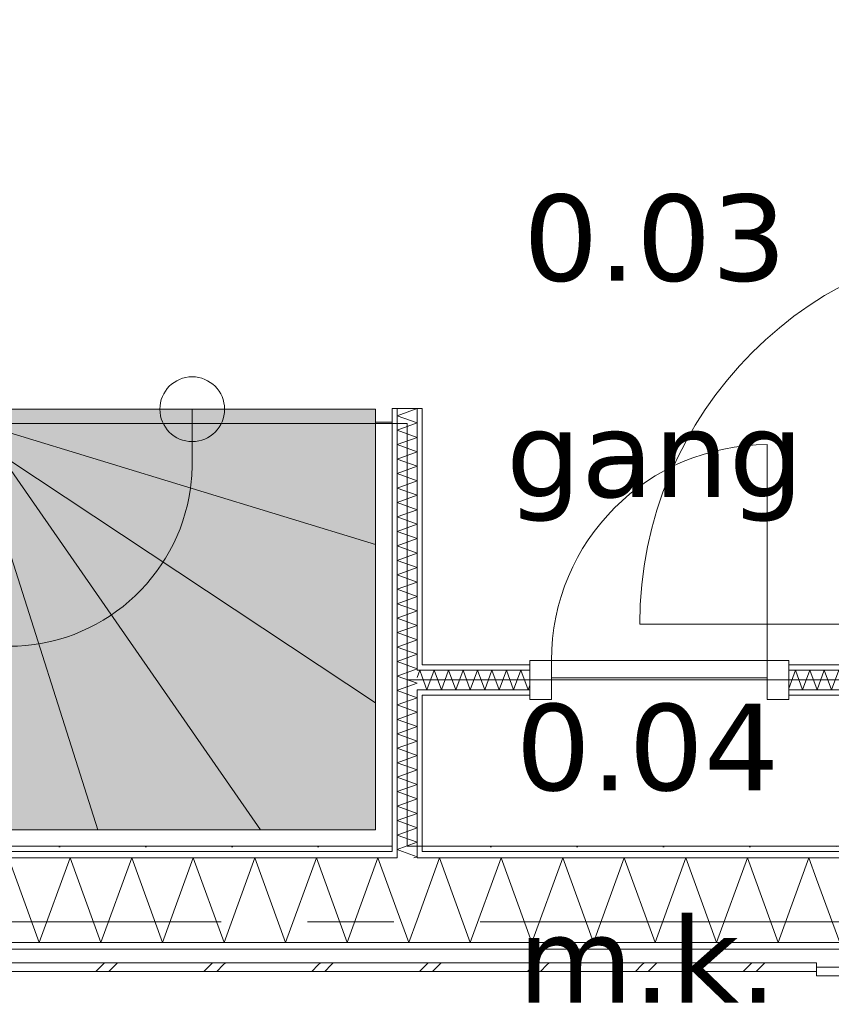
# Model space of a CAD drawing. Header units: millimetres. Extents: x -14925 to 266687, y -3550 to 35834.
# Tile 201 of 244: x 146082 to 147963, y -191 to 2089. Entities that reach past the tile are written whole.
import ezdxf
from ezdxf.enums import TextEntityAlignment as Align

# ---------------------------------------------------------------- set-up
doc = ezdxf.new("R2010")
doc.units = ezdxf.units.MM
doc.header["$MEASUREMENT"] = 0
doc.linetypes.add('B0204', pattern=[2600, 2000, -200, 200, -200])
doc.linetypes.add('B0701', pattern=[468.239987, 311.999989, -156.239998])
for name, color, linetype in [('24 Trappen', 7, 'Continuous'), ('24 Trappen Afdek-arcering', 7, 'Continuous'), ('A Stramien', 7, 'Continuous'), ('New_21 Buitenwanden', 7, 'Continuous'), ('New_21 Buitenwanden Deuren', 7, 'Continuous'), ('New_21 Buitenwanden Doorsnede-arcering', 7, 'Continuous'), ('New_21 Buitenwanden Laagscheidingslijnen', 7, 'Continuous'), ('New_22 C Binnenwanden', 7, 'Continuous'), ('New_22 C Binnenwanden Deuren', 7, 'Continuous'), ('New_22 C Binnenwanden Doorsnede-arcering', 7, 'Continuous'), ('New_22 C Binnenwanden Laagscheidingslijnen', 7, 'Continuous'), ('New_Z Gebruiksopp', 7, 'Continuous'), ('New_Z Gebruiksopp Zone omranding', 7, 'Continuous'), ('New_Z Gebruiksopp Zone tekst', 7, 'Continuous')]:
    doc.layers.add(name, color=color, linetype=linetype)
doc.styles.add('GENERATED_STYLE_1', font='verdana.ttf')
doc.styles.add('GENERATED_STYLE_2', font='verdana.ttf')
pattern_1 = [(0, (120873.91, 0), (0, 100), [])]
pattern_2 = [(270, (120873.91, 0), (100, 0), [])]
pattern_3 = [(0, (120873.9, 0), (0, 346.41), [0, -200]), (0, (120973.9, 173.2), (0, 346.41), [0, -200])]

# ---------------------------------------------------------------- blocks, each defined once
blk = doc.blocks.new('gang_0.03_142_1', base_point=(147554.2, 1817.4))
at = {"layer": 'New_Z Gebruiksopp Zone tekst', "color": 2, "lineweight": 0}
for tag, style, p in [('DUMMY_941', 'GENERATED_STYLE_1', (147554.2, 1755.2)), ('DUMMY_942', 'GENERATED_STYLE_2', (147554.2, 1258.1))]:
    blk.add_attdef(tag, text='', height=200, dxfattribs=dict(at, style=style)).set_placement(p, align=Align.TOP_LEFT)
for tag, style, p in [('ROOM_NUMBER', 'GENERATED_STYLE_1', (147554.2, 1684.5)), ('ROOM_NAME', 'GENERATED_STYLE_2', (147554.2, 1183.8))]:
    blk.add_attdef(tag, text='', height=200, dxfattribs=dict(at, style=style)).set_placement(p, align=Align.TOP_CENTER)
blk = doc.blocks.new('m.k._0.04_143_1', base_point=(147536.7, 637.7))
at = {"layer": 'New_Z Gebruiksopp Zone tekst', "color": 2, "lineweight": 0}
for tag, style, p in [('DUMMY_941', 'GENERATED_STYLE_1', (147536.7, 575.5)), ('DUMMY_942', 'GENERATED_STYLE_2', (147536.7, 78.4))]:
    blk.add_attdef(tag, text='', height=200, dxfattribs=dict(at, style=style)).set_placement(p, align=Align.TOP_LEFT)
for tag, style, p in [('ROOM_NUMBER', 'GENERATED_STYLE_1', (147536.7, 504.8)), ('ROOM_NAME', 'GENERATED_STYLE_2', (147536.7, 12.5))]:
    blk.add_attdef(tag, text='', height=200, dxfattribs=dict(at, style=style)).set_placement(p, align=Align.TOP_CENTER)
blk = doc.blocks.new('Stair_32_1', base_point=(120873.9, 0))
at = {"layer": '24 Trappen Afdek-arcering', "linetype": 'Continuous', "lineweight": 0, "true_color": 0xffffff}
for points in [[(146056.9, 1133.1), (146906.9, 873.4), (146906.9, 1187.1), (146056.9, 1187.1)], [(146056.9, 1070.1), (146906.9, 507), (146906.9, 873.4), (146056.9, 1133.1)], [(145725, 1063), (145675, 1063), (145505, 638), (145505, 213), (145725, 213)], [(145945, 1063), (145725, 1063), (145725, 213), (145945, 213)], [(145992.9, 1063), (145945, 1063), (145945, 213), (146262.9, 213)], [(146049.8, 1063), (145992.9, 1063), (146262.9, 213), (146640.2, 213)], [(146056.9, 1070.1), (146056.9, 1063), (146049.8, 1063), (146640.2, 213), (146906.9, 213), (146906.9, 507)], [(145505, 638), (145335, 213), (145505, 213)]]:
    blk.add_hatch(color=7, dxfattribs=at).paths.add_polyline_path(points)
at = {"layer": '24 Trappen', "color": 9, "linetype": 'B0701', "lineweight": 0}
for p, q in [((143606.9, 1131), (143606.9, 1189)), ((143606.9, 1189), (144456.9, 1189)), ((144456.9, 1189), (144456.9, 1131)), ((143568.9, 175), (143568.9, 1131)), ((143568.9, 1131), (143606.9, 1131)), ((143606.9, 1131), (143606.9, 213)), ((143606.9, 797), (143606.9, 1131)), ((144031.9, 1131), (143781.9, 881)), ((144031.9, 1063), (144031.9, 1131)), ((144281.9, 881), (144031.9, 1131)), ((144456.9, 1063), (144456.9, 1131)), ((144456.9, 1131), (144494.9, 1131)), ((144456.9, 1131), (144456.9, 1104.1)), ((144494.9, 1131), (144494.9, 1101)), ((143606.9, 797), (144456.9, 1104.1)), ((144456.9, 1104.1), (143606.9, 797)), ((144456.9, 1104.1), (144456.9, 1070.1)), ((144494.9, 1101), (145582.5, 1101)), ((143606.9, 373.8), (144456.9, 1070.1)), ((144456.9, 1070.1), (143606.9, 373.8)), ((143993.3, 213), (144464, 1063)), ((144464, 1063), (143993.3, 213)), ((144325.7, 213), (144548.7, 1063)), ((144548.7, 1063), (144325.7, 213)), ((144456.9, 1070.1), (144456.9, 1063)), ((145567.3, 1063), (144456.9, 1063)), ((144456.9, 1063), (144464, 1063)), ((144464, 1063), (144548.7, 1063)), ((144548.7, 1063), (144625, 1063)), ((144625, 213), (144625, 1063)), ((144625, 1063), (144845, 1063)), ((144625, 1063), (144625, 213)), ((144845, 213), (144845, 1063)), ((144845, 1063), (145065, 1063)), ((144845, 1063), (144845, 213)), ((145065, 213), (145065, 1063)), ((145065, 1063), (145285, 1063)), ((145065, 1063), (145065, 213)), ((145567.3, 1063), (145227.3, 213)), ((145285, 357.3), (145285, 1063)), ((145285, 1063), (145505, 1063)), ((145285, 1063), (145285, 357.3)), ((145675, 1063), (145335, 213)), ((145505, 907.3), (145505, 1063)), ((145505, 1063), (145567.3, 1063)), ((145505, 1063), (145505, 907.3)), ((143606.9, 373.8), (143606.9, 797)), ((145397.3, 638), (144456.9, 638)), ((143606.9, 213), (143606.9, 373.8)), ((143606.9, 213), (145227.3, 213)), ((143993.3, 213), (143606.9, 213)), ((144325.7, 213), (143993.3, 213)), ((144625, 213), (144325.7, 213)), ((144845, 213), (144625, 213)), ((145065, 213), (144845, 213)), ((145227.3, 213), (145065, 213)), ((145212.1, 175), (143568.9, 175))]:
    blk.add_line(p, q, dxfattribs=at)
at = {"layer": '24 Trappen', "color": 9, "linetype": 'Continuous', "lineweight": 0}
for p, q in [((146056.9, 1133.1), (146056.9, 1187.1)), ((146056.9, 1187.1), (146906.9, 1187.1)), ((146481.9, 1187.1), (146481.9, 1063)), ((146906.9, 1187.1), (146906.9, 873.4)), ((146018.9, 1101), (146018.9, 1157.1)), ((146018.9, 1157.1), (146056.9, 1157.1)), ((146056.9, 1157.1), (146056.9, 1063)), ((146906.9, 213), (146906.9, 1157.1)), ((146906.9, 1157.1), (146944.9, 1157.1)), ((146944.9, 1157.1), (146944.9, 175)), ((146906.9, 873.4), (146056.9, 1133.1)), ((146056.9, 1133.1), (146906.9, 873.4)), ((146056.9, 1070.1), (146056.9, 1133.1)), ((145690.2, 1101), (146018.9, 1101)), ((146056.9, 1063), (145675, 1063)), ((145675, 1063), (145725, 1063)), ((145725, 213), (145725, 1063)), ((145725, 1063), (145945, 1063)), ((145725, 1063), (145725, 213)), ((145945, 213), (145945, 1063)), ((145945, 1063), (145992.9, 1063)), ((145945, 1063), (145945, 213)), ((146262.9, 213), (145992.9, 1063)), ((145992.9, 1063), (146049.8, 1063)), ((145992.9, 1063), (146262.9, 213)), ((146640.2, 213), (146049.8, 1063)), ((146049.8, 1063), (146056.9, 1063)), ((146049.8, 1063), (146640.2, 213)), ((146906.9, 507), (146056.9, 1070.1)), ((146056.9, 1070.1), (146906.9, 507)), ((146056.9, 1063), (146056.9, 1070.1)), ((145755, 888), (145505, 638)), ((146906.9, 873.4), (146906.9, 507)), ((145505, 213), (145505, 638)), ((145505, 638), (145505, 213)), ((146056.9, 638), (145505, 638)), ((145505, 638), (145755, 388)), ((146906.9, 507), (146906.9, 213)), ((145335, 213), (146906.9, 213)), ((145505, 213), (145335, 213)), ((145725, 213), (145505, 213)), ((145945, 213), (145725, 213)), ((146262.9, 213), (145945, 213)), ((146640.2, 213), (146262.9, 213)), ((146906.9, 213), (146640.2, 213)), ((146944.9, 175), (145319.8, 175))]:
    blk.add_line(p, q, dxfattribs=at)
for centre, radius, start, end in [((146481.9, 1187.1), 75, 90, 270), ((146481.9, 1187.1), 75, 270, 90), ((146056.9, 1063), 425, 352.0875, 0), ((146056.9, 1063), 425, 270, 352.0875)]:
    blk.add_arc(centre, radius, start, end, dxfattribs=at)
at = {"layer": '24 Trappen', "color": 9, "linetype": 'B0701', "lineweight": 0}
for centre, radius, start, end in [((144456.9, 1063), 425, 180, 194.6456), ((144456.9, 1063), 425, 194.6456, 270), ((145397.3, 638), 75, 90, 270), ((145397.3, 638), 75, 270, 90)]:
    blk.add_arc(centre, radius, start, end, dxfattribs=at)
blk = doc.blocks.new('D1 26[195]_1', base_point=(120873.9, 0))
at = {"layer": 'New_21 Buitenwanden Deuren', "color": 7, "linetype": 'Continuous', "lineweight": 0}
for p, q in [((148248.9, 1673), (148248.9, 1685)), ((148248.9, 1673), (148248.9, 1685)), ((148260.9, 1673), (148248.9, 1673)), ((148260.9, 1673), (148248.9, 1673)), ((148275.9, 1673), (148260.9, 1673)), ((148275.9, 1673), (148260.9, 1673)), ((148408.9, 1673), (148275.9, 1673)), ((148408.9, 1673), (148275.9, 1673)), ((148408.9, 1579), (148408.9, 1673)), ((148408.9, 1673), (148478.9, 1673)), ((148471.9, 1673), (148408.9, 1673)), ((148471.9, 1673), (148408.9, 1673)), ((148478.9, 1673), (148471.9, 1673)), ((148478.9, 1673), (148471.9, 1673)), ((148478.9, 1673), (148478.9, 595)), ((148478.9, 1673), (148478.9, 1579)), ((148486.9, 1673), (148478.9, 1673)), ((148528.9, 1673), (148486.9, 1673)), ((148548.9, 1673), (148528.9, 1673)), ((148478.9, 1579), (148408.9, 1579)), ((148408.9, 1579), (148408.9, 689)), ((148468.9, 1579), (148408.9, 1579)), ((148468.9, 689), (148468.9, 1579)), ((148408.9, 689), (147518.9, 689)), ((148408.9, 595), (148408.9, 689)), ((148408.9, 689), (148478.9, 689)), ((148408.9, 689), (148468.9, 689)), ((148478.9, 689), (148478.9, 595)), ((148260.9, 595), (148248.9, 595)), ((148260.9, 595), (148248.9, 595)), ((148248.9, 595), (148248.9, 583)), ((148248.9, 595), (148248.9, 583)), ((148275.9, 595), (148260.9, 595)), ((148275.9, 595), (148260.9, 595)), ((148408.9, 595), (148275.9, 595)), ((148408.9, 595), (148275.9, 595)), ((148478.9, 595), (148408.9, 595)), ((148471.9, 595), (148408.9, 595)), ((148471.9, 595), (148408.9, 595)), ((148478.9, 595), (148471.9, 595)), ((148478.9, 595), (148471.9, 595)), ((148486.9, 595), (148478.9, 595)), ((148528.9, 595), (148486.9, 595)), ((148548.9, 595), (148528.9, 595))]:
    blk.add_line(p, q, dxfattribs=at)
blk.add_arc((148408.9, 689), 890, 90, 180, dxfattribs=at)
for p in [(148478.9, 1673), (148478.9, 595)]:
    blk.add_point(p, dxfattribs=at)
blk = doc.blocks.new('Wall_489_1', base_point=(148248.9, 3905))
at = {"layer": 'New_21 Buitenwanden Deuren', "color": 7, "linetype": 'Continuous', "lineweight": 0}
blk.add_blockref('D1 26[195]_1', (120873.9, 0), dxfattribs=at)
blk = doc.blocks.new('*X3191', base_point=(120873.9, 0))
at = {"layer": 'New_22 C Binnenwanden Doorsnede-arcering', "color": 7, "linetype": 'Continuous', "lineweight": 0}
for q in [(148260.9, 547.8), (148275.9, 567.4)]:
    blk.add_line((148264.9, 537), q, dxfattribs=at)
blk = doc.blocks.new('*X3192', base_point=(120873.9, 0))
at = {"layer": 'New_22 C Binnenwanden Doorsnede-arcering', "color": 7, "linetype": 'Continuous', "lineweight": 0}
blk.add_line((148260.9, 547.8), (148248.9, 580.8), dxfattribs=at)
blk = doc.blocks.new('*X3193', base_point=(120873.9, 0))
at = {"layer": 'New_22 C Binnenwanden Doorsnede-arcering', "color": 7, "linetype": 'Continuous', "lineweight": 0}
for p in [(147002.9, 565.8), (147014.9, 567.2)]:
    blk.add_line(p, (147009.2, 583), dxfattribs=at)
blk = doc.blocks.new('*X3194', base_point=(120873.9, 0))
at = {"layer": 'New_22 C Binnenwanden Doorsnede-arcering', "color": 7, "linetype": 'Continuous', "lineweight": 0}
for p, q in [((147025.9, 537), (147042.6, 583)), ((147059.4, 537), (147042.6, 583)), ((147059.4, 537), (147076.1, 583)), ((147092.9, 537), (147076.1, 583)), ((147092.9, 537), (147109.6, 583)), ((147126.4, 537), (147109.6, 583)), ((147126.4, 537), (147143.1, 583)), ((147159.8, 537), (147143.1, 583)), ((147159.8, 537), (147176.6, 583)), ((147193.3, 537), (147176.6, 583)), ((147193.3, 537), (147210.1, 583)), ((147226.8, 537), (147210.1, 583)), ((147226.8, 537), (147243.6, 583)), ((147260.3, 537), (147243.6, 583)), ((147025.9, 537), (147014.9, 567.2)), ((147260.3, 537), (147264.3, 547.9))]:
    blk.add_line(p, q, dxfattribs=at)
blk = doc.blocks.new('*X3195', base_point=(120873.9, 0))
at = {"layer": 'New_22 C Binnenwanden Doorsnede-arcering', "color": 7, "linetype": 'Continuous', "lineweight": 0}
for p, q in [((147864.3, 540.4), (147879.8, 583)), ((147896.5, 537), (147879.8, 583)), ((147896.5, 537), (147913.3, 583)), ((147930, 537), (147913.3, 583)), ((147930, 537), (147946.7, 583)), ((147963.5, 537), (147946.7, 583)), ((147963.5, 537), (147980.2, 583)), ((147997, 537), (147980.2, 583)), ((147997, 537), (148013.7, 583)), ((148030.5, 537), (148013.7, 583)), ((148030.5, 537), (148047.2, 583)), ((148063.9, 537), (148047.2, 583)), ((148063.9, 537), (148080.7, 583)), ((148097.4, 537), (148080.7, 583)), ((148097.4, 537), (148114.2, 583)), ((148130.9, 537), (148114.2, 583)), ((148130.9, 537), (148147.7, 583)), ((148164.4, 537), (148147.7, 583)), ((148164.4, 537), (148181.1, 583)), ((148197.9, 537), (148181.1, 583)), ((148197.9, 537), (148214.6, 583)), ((148231.4, 537), (148214.6, 583)), ((148231.4, 537), (148248.1, 583)), ((148248.9, 580.8), (148248.1, 583))]:
    blk.add_line(p, q, dxfattribs=at)
blk = doc.blocks.new('D1 bl 26[200]_1', base_point=(120873.9, 0))
at = {"layer": 'New_22 C Binnenwanden Deuren', "color": 7, "linetype": 'Continuous', "lineweight": 0}
for p, q in [((147814.3, 605), (147814.3, 1105)), ((147314.3, 605), (147264.3, 605)), ((147264.3, 605), (147264.3, 515)), ((147264.3, 595), (147264.3, 583)), ((147314.3, 515), (147314.3, 605)), ((147314.3, 605), (147814.3, 605)), ((147314.3, 565), (147314.3, 605)), ((147864.3, 605), (147814.3, 605)), ((147814.3, 605), (147814.3, 515)), ((147814.3, 605), (147814.3, 565)), ((147864.3, 515), (147864.3, 605)), ((147864.3, 595), (147864.3, 583)), ((147264.3, 583), (147264.3, 537)), ((147864.3, 583), (147864.3, 537)), ((147814.3, 565), (147314.3, 565)), ((147264.3, 537), (147264.3, 525)), ((147864.3, 537), (147864.3, 525)), ((147264.3, 515), (147314.3, 515)), ((147814.3, 515), (147864.3, 515))]:
    blk.add_line(p, q, dxfattribs=at)
blk.add_arc((147814.3, 605), 500, 90, 180, dxfattribs=at)
blk = doc.blocks.new('Wall_494_1', base_point=(148248.9, 560))
at = {"layer": 'New_22 C Binnenwanden Doorsnede-arcering', "linetype": 'Continuous', "lineweight": 0, "true_color": 0x000000}
h = blk.add_hatch(dxfattribs=at)
h.set_pattern_fill('325_Houtachtig_plaatmate_E0', color=18, style=0, pattern_type=2)
h.set_pattern_definition(pattern_1)
h.paths.add_polyline_path([(147014.9, 595), (147014.9, 583), (147264.3, 583), (147264.3, 595)])
h = blk.add_hatch(dxfattribs=at)
h.set_pattern_fill('325_Houtachtig_plaatmate_E0', color=18, style=0, pattern_type=2)
h.set_pattern_definition(pattern_1)
h.paths.add_polyline_path([(147864.3, 583), (148248.9, 583), (148248.9, 595), (147864.3, 595)])
h = blk.add_hatch(dxfattribs=at)
h.set_pattern_fill('325_Houtachtig_plaatmate_E0', color=18, style=0, pattern_type=2)
h.set_pattern_definition(pattern_1)
h.paths.add_polyline_path([(148248.9, 595), (148248.9, 583), (148260.9, 583), (148260.9, 595)])
h = blk.add_hatch(dxfattribs=at)
h.set_pattern_fill('325_Houtachtig_plaatmate_E0', color=18, style=0, pattern_type=2)
h.set_pattern_definition(pattern_1)
h.paths.add_polyline_path([(147264.3, 537), (147014.9, 537), (147014.9, 525), (147264.3, 525)])
h = blk.add_hatch(dxfattribs=at)
h.set_pattern_fill('325_Houtachtig_plaatmate_E0', color=18, style=0, pattern_type=2)
h.set_pattern_definition(pattern_1)
h.paths.add_polyline_path([(148248.9, 537), (147864.3, 537), (147864.3, 525), (148248.9, 525)])
h = blk.add_hatch(dxfattribs=at)
h.set_pattern_fill('325_Houtachtig_plaatmate_E0', color=18, style=0, pattern_type=2)
h.set_pattern_definition(pattern_1)
h.paths.add_polyline_path([(148248.9, 537), (148248.9, 525), (148260.9, 525), (148260.9, 537)])
at = {"layer": 'New_21 Buitenwanden Laagscheidingslijnen', "color": 1, "linetype": 'Continuous', "lineweight": 0}
for p, q in [((148260.9, 595), (148248.9, 595)), ((148260.9, 583), (148248.9, 583)), ((148275.9, 583), (148260.9, 583)), ((148248.9, 537), (148260.9, 537)), ((148248.9, 525), (148260.9, 525)), ((148260.9, 537), (148275.9, 537))]:
    blk.add_line(p, q, dxfattribs=at)
at = {"layer": 'New_22 C Binnenwanden', "color": 1, "linetype": 'Continuous', "lineweight": 0}
for p, q in [((147264.3, 595), (147264.3, 583)), ((147864.3, 595), (147864.3, 583)), ((147264.3, 583), (147264.3, 537)), ((147864.3, 583), (147864.3, 537)), ((147264.3, 537), (147264.3, 525)), ((147864.3, 537), (147864.3, 525))]:
    blk.add_line(p, q, dxfattribs=at)
at = {"layer": 'New_22 C Binnenwanden', "color": 1, "linetype": 'Continuous', "lineweight": 0, "flags": 128}
for points in [[(147264.3, 595), (147014.9, 595)], [(148248.9, 595), (147864.3, 595)], [(147014.9, 525), (147264.3, 525)], [(147864.3, 525), (148248.9, 525)]]:
    blk.add_lwpolyline(points, dxfattribs=at)
at = {"layer": 'New_22 C Binnenwanden Laagscheidingslijnen', "color": 1, "linetype": 'Continuous', "lineweight": 0}
for p, q in [((147014.9, 583), (147002.9, 583)), ((147014.9, 583), (147264.3, 583)), ((147864.3, 583), (148248.9, 583)), ((147002.9, 537), (147014.9, 537)), ((147014.9, 537), (147264.3, 537)), ((147864.3, 537), (148248.9, 537))]:
    blk.add_line(p, q, dxfattribs=at)
at = {"layer": 'New_22 C Binnenwanden', "color": 1, "lineweight": 0}
for name in ['*X3193', '*X3194', '*X3195', '*X3192', '*X3191']:
    blk.add_blockref(name, (120873.9, 0), dxfattribs=at)
at = {"layer": 'New_22 C Binnenwanden Deuren', "color": 7, "linetype": 'Continuous', "lineweight": 0}
blk.add_blockref('D1 bl 26[200]_1', (120873.9, 0), dxfattribs=at)
blk = doc.blocks.new('*X3213', base_point=(120873.9, 0))
at = {"layer": 'New_22 C Binnenwanden Doorsnede-arcering', "color": 7, "linetype": 'Continuous', "lineweight": 0}
for p in [(146969.1, 163), (146995.5, 148)]:
    blk.add_line(p, (147002.9, 150.7), dxfattribs=at)
blk = doc.blocks.new('*X3214', base_point=(120873.9, 0))
at = {"layer": 'New_22 C Binnenwanden Doorsnede-arcering', "color": 7, "linetype": 'Continuous', "lineweight": 0}
for q in [(146977.7, 175), (146969.1, 163)]:
    blk.add_line((146956.9, 167.4), q, dxfattribs=at)
blk = doc.blocks.new('*X3215', base_point=(120873.9, 0))
at = {"layer": 'New_22 C Binnenwanden Doorsnede-arcering', "color": 7, "linetype": 'Continuous', "lineweight": 0}
for p, q in [((146956.9, 1172), (147002.9, 1188.7)), ((147002.2, 1189), (147002.9, 1188.7)), ((146956.9, 1172), (147002.9, 1155.2)), ((146956.9, 1138.5), (147002.9, 1155.2)), ((146956.9, 1138.5), (147002.9, 1121.8)), ((146956.9, 1105), (147002.9, 1121.8)), ((146956.9, 1105), (147002.9, 1088.3)), ((146956.9, 1071.5), (147002.9, 1088.3)), ((146956.9, 1071.5), (147002.9, 1054.8)), ((146956.9, 1038), (147002.9, 1054.8)), ((146956.9, 1038), (147002.9, 1021.3)), ((146956.9, 1004.6), (147002.9, 1021.3)), ((146956.9, 1004.6), (147002.9, 987.8)), ((146956.9, 971.1), (147002.9, 987.8)), ((146956.9, 971.1), (147002.9, 954.3)), ((146956.9, 937.6), (147002.9, 954.3)), ((146956.9, 937.6), (147002.9, 920.8)), ((146956.9, 904.1), (147002.9, 920.8)), ((146956.9, 904.1), (147002.9, 887.4)), ((146956.9, 870.6), (147002.9, 887.4)), ((146956.9, 870.6), (147002.9, 853.9)), ((146956.9, 837.1), (147002.9, 853.9)), ((146956.9, 837.1), (147002.9, 820.4)), ((146956.9, 803.6), (147002.9, 820.4)), ((146956.9, 803.6), (147002.9, 786.9)), ((146956.9, 770.2), (147002.9, 786.9)), ((146956.9, 770.2), (147002.9, 753.4)), ((146956.9, 736.7), (147002.9, 753.4)), ((146956.9, 736.7), (147002.9, 719.9)), ((146956.9, 703.2), (147002.9, 719.9)), ((146956.9, 703.2), (147002.9, 686.4)), ((146956.9, 669.7), (147002.9, 686.4)), ((146956.9, 669.7), (147002.9, 653)), ((146956.9, 636.2), (147002.9, 653)), ((146956.9, 636.2), (147002.9, 619.5)), ((146956.9, 602.7), (147002.9, 619.5)), ((146956.9, 602.7), (147002.9, 586)), ((146994.7, 583), (147002.9, 586))]:
    blk.add_line(p, q, dxfattribs=at)
blk = doc.blocks.new('*X3216', base_point=(120873.9, 0))
at = {"layer": 'New_22 C Binnenwanden Doorsnede-arcering', "color": 7, "linetype": 'Continuous', "lineweight": 0}
for p, q in [((146956.9, 569.2), (146994.7, 583)), ((146956.9, 569.2), (147002.9, 552.5)), ((146960.3, 537), (147002.9, 552.5))]:
    blk.add_line(p, q, dxfattribs=at)
blk = doc.blocks.new('*X3217', base_point=(120873.9, 0))
at = {"layer": 'New_22 C Binnenwanden Doorsnede-arcering', "color": 7, "linetype": 'Continuous', "lineweight": 0}
for p, q in [((146956.9, 535.8), (146960.3, 537)), ((146956.9, 535.8), (147002.9, 519)), ((146956.9, 502.3), (147002.9, 519)), ((146956.9, 502.3), (147002.9, 485.5)), ((146956.9, 468.8), (147002.9, 485.5)), ((146956.9, 468.8), (147002.9, 452.1)), ((146956.9, 435.3), (147002.9, 452.1)), ((146956.9, 435.3), (147002.9, 418.6)), ((146956.9, 401.8), (147002.9, 418.6)), ((146956.9, 401.8), (147002.9, 385.1)), ((146956.9, 368.3), (147002.9, 385.1)), ((146956.9, 368.3), (147002.9, 351.6)), ((146956.9, 334.9), (147002.9, 351.6)), ((146956.9, 334.9), (147002.9, 318.1)), ((146956.9, 301.4), (147002.9, 318.1)), ((146956.9, 301.4), (147002.9, 284.6)), ((146956.9, 267.9), (147002.9, 284.6)), ((146956.9, 267.9), (147002.9, 251.1)), ((146956.9, 234.4), (147002.9, 251.1)), ((146956.9, 234.4), (147002.9, 217.7)), ((146956.9, 200.9), (147002.9, 217.7)), ((146956.9, 200.9), (147002.9, 184.2)), ((146977.7, 175), (147002.9, 184.2))]:
    blk.add_line(p, q, dxfattribs=at)
blk = doc.blocks.new('Wall_498_1', base_point=(146979.9, 175))
at = {"layer": 'New_22 C Binnenwanden Doorsnede-arcering', "linetype": 'Continuous', "lineweight": 0, "true_color": 0x000000}
h = blk.add_hatch(dxfattribs=at)
h.set_pattern_fill('325_Houtachtig_plaatmate_E0', color=18, style=0, pattern_type=2)
h.set_pattern_definition(pattern_2)
h.paths.add_polyline_path([(146944.9, 1189), (146944.9, 175), (146956.9, 175), (146956.9, 1189)])
h = blk.add_hatch(dxfattribs=at)
h.set_pattern_fill('325_Houtachtig_plaatmate_E0', color=18, style=0, pattern_type=2)
h.set_pattern_definition(pattern_2)
h.paths.add_polyline_path([(147014.9, 595), (147014.9, 1189), (147002.9, 1189), (147002.9, 595)])
h = blk.add_hatch(dxfattribs=at)
h.set_pattern_fill('325_Houtachtig_plaatmate_E0', color=18, style=0, pattern_type=2)
h.set_pattern_definition(pattern_2)
h.paths.add_polyline_path([(147014.9, 583), (147014.9, 595), (147002.9, 595), (147002.9, 583)])
h = blk.add_hatch(dxfattribs=at)
h.set_pattern_fill('325_Houtachtig_plaatmate_E0', color=18, style=0, pattern_type=2)
h.set_pattern_definition(pattern_2)
h.paths.add_polyline_path([(147014.9, 525), (147014.9, 537), (147002.9, 537), (147002.9, 525)])
h = blk.add_hatch(dxfattribs=at)
h.set_pattern_fill('325_Houtachtig_plaatmate_E0', color=18, style=0, pattern_type=2)
h.set_pattern_definition(pattern_2)
h.paths.add_polyline_path([(147002.9, 525), (147002.9, 175), (147014.9, 175), (147014.9, 525)])
h = blk.add_hatch(dxfattribs=at)
h.set_pattern_fill('325_Houtachtig_plaatmate_E0', color=18, style=0, pattern_type=2)
h.set_pattern_definition(pattern_2)
h.paths.add_polyline_path([(146956.9, 175), (146944.9, 175), (146944.9, 163), (146956.9, 163)])
h = blk.add_hatch(dxfattribs=at)
h.set_pattern_fill('325_Houtachtig_plaatmate_E0', color=18, style=0, pattern_type=2)
h.set_pattern_definition(pattern_2)
h.paths.add_polyline_path([(147014.9, 175), (147002.9, 175), (147002.9, 163), (147014.9, 163)])
at = {"layer": 'New_21 Buitenwanden Laagscheidingslijnen', "color": 1, "linetype": 'Continuous', "lineweight": 0}
for p, q in [((146944.9, 175), (146944.9, 163)), ((146956.9, 175), (146956.9, 163)), ((146956.9, 163), (146956.9, 148)), ((147002.9, 163), (147002.9, 175)), ((147002.9, 148), (147002.9, 163)), ((147014.9, 163), (147014.9, 175))]:
    blk.add_line(p, q, dxfattribs=at)
at = {"layer": 'New_22 C Binnenwanden', "color": 1, "linetype": 'Continuous', "lineweight": 0, "flags": 128}
for points in [[(147014.9, 1189), (146944.9, 1189)], [(146944.9, 1189), (146944.9, 175)], [(147014.9, 595), (147014.9, 1189)], [(147014.9, 175), (147014.9, 525)]]:
    blk.add_lwpolyline(points, dxfattribs=at)
at = {"layer": 'New_22 C Binnenwanden Laagscheidingslijnen', "color": 1, "linetype": 'Continuous', "lineweight": 0}
for p, q in [((146956.9, 1189), (146956.9, 583)), ((147002.9, 1189), (147002.9, 595)), ((147002.9, 595), (147002.9, 583)), ((146956.9, 583), (146956.9, 537)), ((147014.9, 583), (147002.9, 583)), ((146956.9, 537), (146956.9, 175)), ((147002.9, 537), (147014.9, 537)), ((147002.9, 537), (147002.9, 525)), ((147002.9, 525), (147002.9, 175))]:
    blk.add_line(p, q, dxfattribs=at)
at = {"layer": 'New_22 C Binnenwanden', "color": 1, "lineweight": 0}
for name in ['*X3215', '*X3216', '*X3217', '*X3214', '*X3213']:
    blk.add_blockref(name, (120873.9, 0), dxfattribs=at)
blk = doc.blocks.new('*X3351', base_point=(120873.9, 0))
at = {"layer": 'New_21 Buitenwanden Doorsnede-arcering', "color": 7, "linetype": 'Continuous', "lineweight": 0}
for p, q in [((147998.9, -125), (148018.9, -105)), ((148028.9, -125), (148048.9, -105)), ((148248.9, -125), (148268.9, -105)), ((148278.9, -125), (148298.9, -105)), ((148498.9, -125), (148518.9, -105)), ((148528.9, -125), (148548.9, -105))]:
    blk.add_line(p, q, dxfattribs=at)
blk = doc.blocks.new('*X3353', base_point=(120873.9, 0))
at = {"layer": 'New_21 Buitenwanden Doorsnede-arcering', "color": 7, "linetype": 'Continuous', "lineweight": 0}
for p, q in [((147982.4, -48), (148053.8, 148)), ((148125.1, -48), (148053.8, 148)), ((148125.1, -48), (148196.4, 148)), ((148267.8, -48), (148196.4, 148)), ((147982.4, -48), (147928.9, 99)), ((148267.8, -48), (148275.9, -25.6))]:
    blk.add_line(p, q, dxfattribs=at)
blk = doc.blocks.new('Wall_519_1', base_point=(148248.9, 175))
at = {"layer": 'New_21 Buitenwanden Doorsnede-arcering', "linetype": 'Continuous', "lineweight": 0, "true_color": 0x000000}
h = blk.add_hatch(dxfattribs=at)
h.set_pattern_fill('720_Gips_0001', color=18, style=0, pattern_type=2)
h.set_pattern_definition(pattern_3)
h.paths.add_polyline_path([(148248.9, 175), (147928.9, 175), (147928.9, 163), (148248.9, 163)])
h = blk.add_hatch(dxfattribs=at)
h.set_pattern_fill('325_Houtachtig_plaatmate_E0', color=18, style=0, pattern_type=2)
h.set_pattern_definition(pattern_1)
h.paths.add_polyline_path([(148260.9, 163), (147928.9, 163), (147928.9, 148), (148260.9, 148)])
h = blk.add_hatch(dxfattribs=at)
h.set_pattern_fill('720_Gips_0001', color=18, style=0, pattern_type=2)
h.set_pattern_definition(pattern_3)
h.paths.add_polyline_path([(148248.9, 175), (148260.9, 166), (148260.9, 175)])
h = blk.add_hatch(dxfattribs=at)
h.set_pattern_fill('720_Gips_0001', color=18, style=0, pattern_type=2)
h.set_pattern_definition(pattern_3)
h.paths.add_polyline_path([(148248.9, 163), (148260.9, 163), (148260.9, 166), (148248.9, 175)])
h = blk.add_hatch(dxfattribs=at)
h.set_pattern_fill('325_Houtachtig_plaatmate_E0', color=18, style=0, pattern_type=2)
h.set_pattern_definition(pattern_1)
h.paths.add_polyline_path([(148275.9, 154.8), (148264.9, 163), (148260.9, 163), (148260.9, 148), (148275.9, 148)])
h = blk.add_hatch(dxfattribs=at)
h.set_pattern_fill('325_Houtachtig_plaatmate_E0', color=18, style=0, pattern_type=2)
h.set_pattern_definition(pattern_1)
h.paths.add_polyline_path([(148264.9, 163), (148275.9, 154.8), (148275.9, 163)])
h = blk.add_hatch(dxfattribs=at)
h.set_pattern_fill('325_Houtachtig_plaatmate_E0', color=18, style=0, pattern_type=2)
h.set_pattern_definition(pattern_1)
h.paths.add_polyline_path([(147928.9, -63), (148566.2, -63), (148546.2, -48), (147928.9, -48)])
h = blk.add_hatch(dxfattribs=at)
h.set_pattern_fill('325_Houtachtig_plaatmate_E0', color=18, style=0, pattern_type=2)
h.set_pattern_definition(pattern_1)
h.paths.add_polyline_path([(148546.2, -48), (148566.2, -63), (148571.9, -63), (148571.9, -48)])
h = blk.add_hatch(dxfattribs=at)
h.set_pattern_fill('325_Houtachtig_plaatmate_E0', color=18, style=0, pattern_type=2)
h.set_pattern_definition(pattern_1)
h.paths.add_polyline_path([(148571.9, -48), (148571.9, -63), (148586.9, -63), (148586.9, -48)])
at = {"layer": 'New_21 Buitenwanden', "color": 9, "linetype": 'Continuous', "lineweight": 0, "flags": 128}
for points in [[(148248.9, 175), (147928.9, 175)], [(147928.9, -105), (147928.9, -95)], [(147928.9, -125), (147928.9, -105)], [(148648.9, -125), (148648.9, -105)], [(147928.9, -125), (148648.9, -125)]]:
    blk.add_lwpolyline(points, dxfattribs=at)
at = {"layer": 'New_21 Buitenwanden Laagscheidingslijnen', "color": 9, "linetype": 'Continuous', "lineweight": 0}
for p, q in [((147928.9, 163), (148248.9, 163)), ((148248.9, 163), (148260.9, 163)), ((148260.9, 166), (148260.9, 175)), ((148260.9, 166), (148260.9, 163)), ((148275.9, 154.8), (148275.9, 163)), ((147928.9, 148), (148260.9, 148)), ((148260.9, 148), (148275.9, 148)), ((148275.9, 154.8), (148275.9, 148)), ((147928.9, -48), (148275.9, -48)), ((147928.9, -63), (148566.2, -63)), ((148275.9, -48), (148546.2, -48)), ((148546.2, -48), (148571.9, -48)), ((148566.2, -63), (148571.9, -63)), ((148571.9, -63), (148586.9, -63)), ((148586.9, -63), (148586.9, -48)), ((148628.9, -105), (148628.9, -63)), ((147928.9, -105), (148586.9, -105)), ((148586.9, -105), (148622.2, -105)), ((148622.2, -105), (148628.9, -105))]:
    blk.add_line(p, q, dxfattribs=at)
at = {"layer": 'New_21 Buitenwanden', "color": 1, "lineweight": 0}
for name in ['*X3353', '*X3351']:
    blk.add_blockref(name, (120873.9, 0), dxfattribs=at)
blk = doc.blocks.new('*X3733', base_point=(120873.9, 0))
at = {"layer": 'New_21 Buitenwanden Doorsnede-arcering', "color": 7, "linetype": 'Continuous', "lineweight": 0}
for p, q in [((146008.9, -115), (146023.9, -100)), ((146023.9, -100), (146028.9, -95)), ((146038.9, -115), (146053.9, -100)), ((146053.9, -100), (146058.9, -95)), ((146258.9, -115), (146273.9, -100)), ((146273.9, -100), (146278.9, -95)), ((146288.9, -115), (146303.9, -100)), ((146303.9, -100), (146308.9, -95)), ((146508.9, -115), (146523.9, -100)), ((146523.9, -100), (146528.9, -95)), ((146538.9, -115), (146553.9, -100)), ((146553.9, -100), (146558.9, -95)), ((146758.9, -115), (146773.9, -100)), ((146773.9, -100), (146778.9, -95)), ((146788.9, -115), (146803.9, -100)), ((146803.9, -100), (146808.9, -95)), ((147008.9, -115), (147023.9, -100)), ((147023.9, -100), (147028.9, -95)), ((147038.9, -115), (147053.9, -100)), ((147053.9, -100), (147058.9, -95)), ((147258.9, -115), (147273.9, -100)), ((147273.9, -100), (147278.9, -95)), ((147288.9, -115), (147303.9, -100)), ((147303.9, -100), (147308.9, -95)), ((147508.9, -115), (147523.9, -100)), ((147523.9, -100), (147528.9, -95)), ((147538.9, -115), (147553.9, -100)), ((147553.9, -100), (147558.9, -95)), ((147758.9, -115), (147773.9, -100)), ((147773.9, -100), (147778.9, -95)), ((147788.9, -115), (147803.9, -100)), ((147803.9, -100), (147808.9, -95))]:
    blk.add_line(p, q, dxfattribs=at)
blk = doc.blocks.new('*X3737', base_point=(120873.9, 0))
at = {"layer": 'New_21 Buitenwanden Doorsnede-arcering', "color": 7, "linetype": 'Continuous', "lineweight": 0}
for p, q in [((145984.9, -48), (146056.3, 148)), ((146127.6, -48), (146056.3, 148)), ((146127.6, -48), (146199, 148)), ((146270.3, -48), (146199, 148)), ((146270.3, -48), (146341.6, 148)), ((146413, -48), (146341.6, 148)), ((146413, -48), (146484.3, 148)), ((146555.6, -48), (146484.3, 148)), ((146555.6, -48), (146627, 148)), ((146698.3, -48), (146627, 148)), ((146698.3, -48), (146769.7, 148)), ((146841, -48), (146769.7, 148)), ((146841, -48), (146912.3, 148)), ((146956.9, 25.5), (146912.3, 148)), ((145984.9, -48), (145968.9, -3.9))]:
    blk.add_line(p, q, dxfattribs=at)
blk = doc.blocks.new('*X3738', base_point=(120873.9, 0))
at = {"layer": 'New_21 Buitenwanden Doorsnede-arcering', "color": 7, "linetype": 'Continuous', "lineweight": 0}
for q in [(146956.9, 25.5), (147002.9, 4.8)]:
    blk.add_line((146983.7, -48), q, dxfattribs=at)
blk = doc.blocks.new('*X3739', base_point=(120873.9, 0))
at = {"layer": 'New_21 Buitenwanden Doorsnede-arcering', "color": 7, "linetype": 'Continuous', "lineweight": 0}
for p, q in [((147002.9, 4.8), (147055, 148)), ((147126.4, -48), (147055, 148)), ((147126.4, -48), (147197.7, 148)), ((147269, -48), (147197.7, 148)), ((147269, -48), (147340.4, 148)), ((147411.7, -48), (147340.4, 148)), ((147411.7, -48), (147483, 148)), ((147554.4, -48), (147483, 148)), ((147554.4, -48), (147625.7, 148)), ((147697.1, -48), (147625.7, 148)), ((147697.1, -48), (147768.4, 148)), ((147839.7, -48), (147768.4, 148)), ((147839.7, -48), (147911.1, 148)), ((147928.9, 99), (147911.1, 148))]:
    blk.add_line(p, q, dxfattribs=at)
blk = doc.blocks.new('Wall_591_1', base_point=(147928.9, 175))
at = {"layer": 'New_21 Buitenwanden Doorsnede-arcering', "linetype": 'Continuous', "lineweight": 0, "true_color": 0x000000}
h = blk.add_hatch(dxfattribs=at)
h.set_pattern_fill('720_Gips_0001', color=18, style=0, pattern_type=2)
h.set_pattern_definition(pattern_3)
h.paths.add_polyline_path([(146944.9, 175), (145968.9, 175), (145968.9, 163), (146944.9, 163)])
h = blk.add_hatch(dxfattribs=at)
h.set_pattern_fill('325_Houtachtig_plaatmate_E0', color=18, style=0, pattern_type=2)
h.set_pattern_definition(pattern_1)
h.paths.add_polyline_path([(145968.9, 148), (146944.9, 148), (146944.9, 163), (145968.9, 163)])
h = blk.add_hatch(dxfattribs=at)
h.set_pattern_fill('325_Houtachtig_plaatmate_E0', color=18, style=0, pattern_type=2)
h.set_pattern_definition(pattern_1)
h.paths.add_polyline_path([(146956.9, 163), (146944.9, 163), (146944.9, 148), (146956.9, 148)])
h = blk.add_hatch(dxfattribs=at)
h.set_pattern_fill('325_Houtachtig_plaatmate_E0', color=18, style=0, pattern_type=2)
h.set_pattern_definition(pattern_1)
h.paths.add_polyline_path([(147014.9, 163), (147002.9, 163), (147002.9, 148), (147014.9, 148)])
h = blk.add_hatch(dxfattribs=at)
h.set_pattern_fill('720_Gips_0001', color=18, style=0, pattern_type=2)
h.set_pattern_definition(pattern_3)
h.paths.add_polyline_path([(147014.9, 163), (147928.9, 163), (147928.9, 175), (147014.9, 175)])
h = blk.add_hatch(dxfattribs=at)
h.set_pattern_fill('325_Houtachtig_plaatmate_E0', color=18, style=0, pattern_type=2)
h.set_pattern_definition(pattern_1)
h.paths.add_polyline_path([(147014.9, 148), (147928.9, 148), (147928.9, 163), (147014.9, 163)])
h = blk.add_hatch(dxfattribs=at)
h.set_pattern_fill('325_Houtachtig_plaatmate_E0', color=18, style=0, pattern_type=2)
h.set_pattern_definition(pattern_1)
h.paths.add_polyline_path([(145968.9, -63), (147928.9, -63), (147928.9, -48), (145968.9, -48)])
at = {"layer": 'New_21 Buitenwanden', "color": 9, "linetype": 'Continuous', "lineweight": 0, "flags": 128}
for points in [[(146944.9, 175), (145968.9, 175)], [(147928.9, 175), (147014.9, 175)], [(147928.9, -105), (147928.9, -95)], [(145968.9, -115), (147928.9, -115)]]:
    blk.add_lwpolyline(points, dxfattribs=at)
at = {"layer": 'New_21 Buitenwanden Laagscheidingslijnen', "color": 9, "linetype": 'Continuous', "lineweight": 0}
for p, q in [((145968.9, 163), (146944.9, 163)), ((147014.9, 163), (147928.9, 163)), ((145968.9, 148), (146944.9, 148)), ((146944.9, 148), (146956.9, 148)), ((147002.9, 148), (147014.9, 148)), ((147014.9, 148), (147928.9, 148)), ((145968.9, -48), (146956.9, -48)), ((145968.9, -63), (147928.9, -63)), ((146956.9, -48), (147002.9, -48)), ((147002.9, -48), (147928.9, -48)), ((145968.9, -95), (147928.9, -95))]:
    blk.add_line(p, q, dxfattribs=at)
at = {"layer": 'New_21 Buitenwanden Laagscheidingslijnen', "color": 1, "linetype": 'Continuous', "lineweight": 0}
for p, q in [((146944.9, 175), (146944.9, 163)), ((146956.9, 163), (146956.9, 148)), ((147002.9, 148), (147002.9, 163)), ((147014.9, 163), (147014.9, 175))]:
    blk.add_line(p, q, dxfattribs=at)
at = {"layer": 'New_21 Buitenwanden', "color": 1, "lineweight": 0}
for name in ['*X3737', '*X3739', '*X3738', '*X3733']:
    blk.add_blockref(name, (120873.9, 0), dxfattribs=at)
blk = doc.blocks.new('Standard grid marker_3')
at = {"layer": 'A Stramien', "color": 7, "linetype": 'B0204', "lineweight": 0}
blk.add_line((1000, 0), (46550, 0), dxfattribs=at)
at = {"layer": 'A Stramien', "color": 9, "lineweight": 0, "style": 'GENERATED_STYLE_2'}
for tag, p in [('AC_MarkerText_1_0', (-600, 206.1)), ('AC_MarkerText_1_1', (48150, 206.1))]:
    blk.add_attdef(tag, text='', height=400, dxfattribs=at).set_placement(p, align=Align.TOP_CENTER)

msp = doc.modelspace()

# ---------------------------------------------------------------- linework, layer by layer
at = {"layer": 'New_Z Gebruiksopp Zone omranding', "color": 254, "linetype": 'Continuous', "lineweight": 0, "true_color": 0xd1c2fc, "flags": 128}
msp.add_lwpolyline([(146979.9, 560), (148248.9, 560), (148248.9, 2224), (143533.9, 2224), (143533.9, 1154), (146979.9, 1154)], close=True, dxfattribs=at)
at = {"layer": 'New_Z Gebruiksopp Zone omranding', "color": 51, "linetype": 'Continuous', "lineweight": 0, "true_color": 0xf8f294, "flags": 128}
msp.add_lwpolyline([(148248.9, 175), (148248.9, 560), (146979.9, 560), (146979.9, 175)], close=True, dxfattribs=at)

# ---------------------------------------------------------------- block references
at = {"layer": '24 Trappen', "color": 253, "linetype": 'Continuous', "lineweight": 0, "true_color": 0x99a3a6}
msp.add_blockref('Stair_32_1', (120873.9, 0), dxfattribs=at)
at = {"layer": 'A Stramien', "color": 1, "linetype": 'Continuous', "lineweight": 0, "zscale": 1000}
msp.add_blockref('Standard grid marker_3', (107148.9, 0), dxfattribs=at)
at = {"layer": 'New_21 Buitenwanden', "color": 1, "lineweight": 0}
for name, p in [('Wall_489_1', (148248.9, 3905)), ('Wall_591_1', (147928.9, 175)), ('Wall_519_1', (148248.9, 175))]:
    msp.add_blockref(name, p, dxfattribs=at)
at = {"layer": 'New_22 C Binnenwanden', "color": 1, "lineweight": 0}
for name, p in [('Wall_498_1', (146979.9, 175)), ('Wall_494_1', (148248.9, 560))]:
    msp.add_blockref(name, p, dxfattribs=at)
at = {"layer": 'New_Z Gebruiksopp', "color": 2, "linetype": 'Continuous', "lineweight": 0}
for name, p, values in [('gang_0.03_142_1', (147554.2, 1817.4), {'ROOM_NAME': 'gang', 'ROOM_NUMBER': '0.03'}), ('m.k._0.04_143_1', (147536.7, 637.7), {'ROOM_NAME': 'm.k.', 'ROOM_NUMBER': '0.04'})]:
    msp.add_blockref(name, p, dxfattribs=at).add_auto_attribs(values)

doc.saveas('drawing.dxf')
